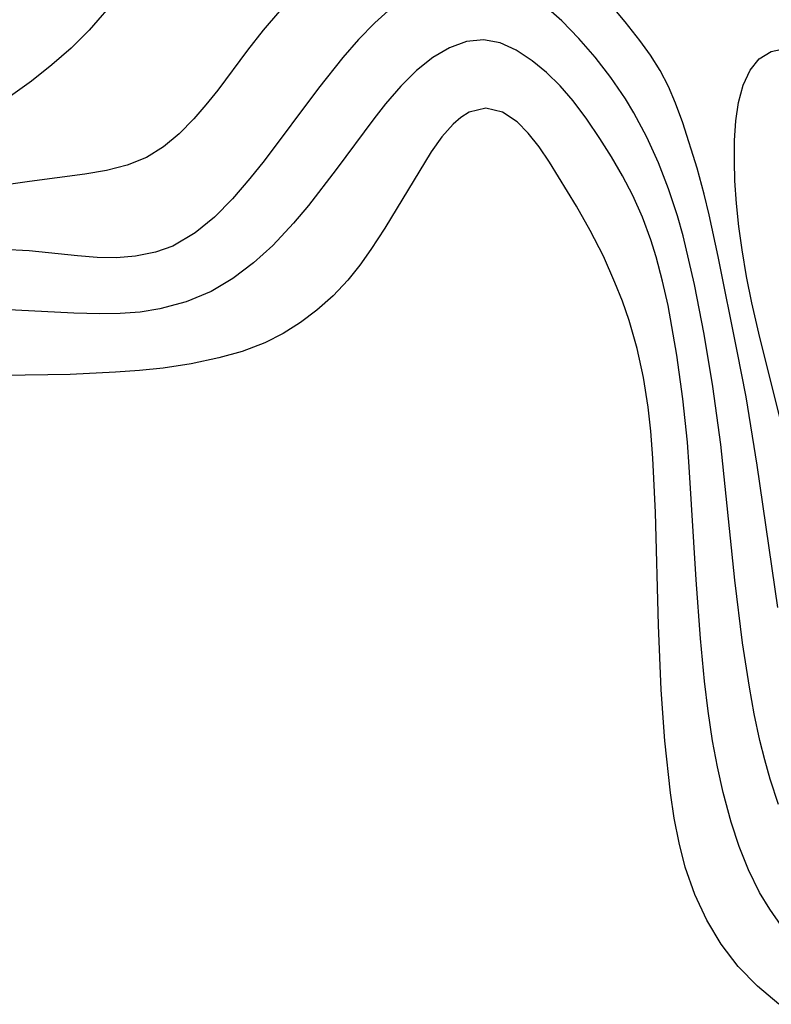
# Model space of a CAD drawing. Header units: metres. Extents: x 1073367 to 1082519, y 1569854 to 1574957.
# Tile 75 of 256: x 1074340 to 1074386, y 1573317 to 1573378. Entities that reach past the tile are written whole.
import ezdxf

# ---------------------------------------------------------------- set-up
doc = ezdxf.new("R2010")
doc.units = ezdxf.units.M
doc.layers.add('CGG_CurvaNivelLidar_v1', color=253, linetype='Continuous', lineweight=30)

msp = doc.modelspace()

# ---------------------------------------------------------------- linework, layer by layer
at = {"layer": 'CGG_CurvaNivelLidar_v1'}
for p, q in [((1074346.9127, 1573381.3421, 63), (1074343.8605, 1573377.8186, 63)), ((1074362.7466, 1573379.2118, 64), (1074361.7004, 1573378.2774, 64)), ((1074373.3867, 1573378.3963, 64), (1074372.3964, 1573379.2832, 64)), ((1074377.3498, 1573378.3324, 63.5), (1074376.3875, 1573379.4817, 63.5)), ((1074355.7463, 1573379.0113, 63.5), (1074354.7335, 1573377.8305, 63.5)), ((1074361.7004, 1573378.2774, 64), (1074360.6945, 1573377.2353, 64)), ((1074374.4552, 1573377.3084, 64), (1074373.3867, 1573378.3963, 64)), ((1074378.2698, 1573377.1658, 63.5), (1074377.3498, 1573378.3324, 63.5)), ((1074343.8605, 1573377.8186, 63), (1074342.7406, 1573376.7038, 63)), ((1074354.7335, 1573377.8305, 63.5), (1074353.7595, 1573376.5782, 63.5)), ((1074360.6945, 1573377.2353, 64), (1074359.7199, 1573376.1147, 64)), ((1074367.4343, 1573377.1066, 64.5), (1074366.3772, 1573376.7269, 64.5)), ((1074368.4941, 1573377.215, 64.5), (1074367.4343, 1573377.1066, 64.5)), ((1074369.5303, 1573377.021, 64.5), (1074368.4941, 1573377.215, 64.5)), ((1074370.5491, 1573376.5704, 64.5), (1074369.5303, 1573377.021, 64.5)), ((1074375.4837, 1573376.1296, 64), (1074374.4552, 1573377.3084, 64)), ((1074378.9359, 1573376.2524, 63.5), (1074378.2698, 1573377.1658, 63.5)), ((1074342.7406, 1573376.7038, 63), (1074341.5376, 1573375.6474, 63)), ((1074353.7595, 1573376.5782, 63.5), (1074351.8957, 1573374.0776, 63.5)), ((1074366.3772, 1573376.7269, 64.5), (1074365.3404, 1573376.1199, 64.5)), ((1074371.5471, 1573375.9158, 64.5), (1074370.5491, 1573376.5704, 64.5)), ((1074376.4598, 1573374.8721, 64), (1074375.4837, 1573376.1296, 64)), ((1074379.5372, 1573375.303, 63.5), (1074378.9359, 1573376.2524, 63.5)), ((1074385.7292, 1573376.0273, 63), (1074386.4763, 1573376.4813, 63)), ((1074386.4763, 1573376.4813, 63), (1074387.344, 1573376.6728, 63)), ((1074341.5376, 1573375.6474, 63), (1074340.2681, 1573374.6423, 63)), ((1074359.7199, 1573376.1147, 64), (1074358.1906, 1573374.1961, 64)), ((1074365.3404, 1573376.1199, 64.5), (1074364.3172, 1573375.3022, 64.5)), ((1074372.4263, 1573375.1835, 64.5), (1074371.5471, 1573375.9158, 64.5)), ((1074385.1471, 1573375.3176, 63), (1074385.7292, 1573376.0273, 63)), ((1074364.3172, 1573375.3022, 64.5), (1074363.3317, 1573374.3269, 64.5)), ((1074373.2776, 1573374.3406, 64.5), (1074372.4263, 1573375.1835, 64.5)), ((1074380.0492, 1573374.3048, 63.5), (1074379.5372, 1573375.303, 63.5)), ((1074384.7174, 1573374.3958, 63), (1074385.1471, 1573375.3176, 63)), ((1074340.2681, 1573374.6423, 63), (1074338.194, 1573373.1736, 63)), ((1074363.3317, 1573374.3269, 64.5), (1074362.3828, 1573373.2306, 64.5)), ((1074374.093, 1573373.4036, 64.5), (1074373.2776, 1573374.3406, 64.5)), ((1074377.3673, 1573373.5412, 64), (1074376.4598, 1573374.8721, 64)), ((1074380.497, 1573373.2534, 63.5), (1074380.0492, 1573374.3048, 63.5)), ((1074384.4241, 1573373.3101, 63), (1074384.7174, 1573374.3958, 63)), ((1074351.8957, 1573374.0776, 63.5), (1074351.1606, 1573373.1567, 63.5)), ((1074358.1906, 1573374.1961, 64), (1074354.7871, 1573369.6706, 64)), ((1074351.1606, 1573373.1567, 63.5), (1074350.4062, 1573372.2868, 63.5)), ((1074362.3828, 1573373.2306, 64.5), (1074361.6463, 1573372.2867, 64.5)), ((1074374.9538, 1573372.2647, 64.5), (1074374.093, 1573373.4036, 64.5)), ((1074377.8969, 1573372.6647, 64), (1074377.3673, 1573373.5412, 64)), ((1074380.9452, 1573372.0438, 63.5), (1074380.497, 1573373.2534, 63.5)), ((1074384.2598, 1573372.1683, 63), (1074384.4241, 1573373.3101, 63)), ((1074367.6089, 1573372.6925, 65), (1074367.0925, 1573372.373, 65)), ((1074368.6537, 1573372.9566, 65), (1074367.6089, 1573372.6925, 65)), ((1074369.6884, 1573372.7003, 65), (1074368.6537, 1573372.9566, 65)), ((1074370.5941, 1573372.0946, 65), (1074369.6884, 1573372.7003, 65)), ((1074378.7069, 1573371.1342, 64), (1074377.8969, 1573372.6647, 64)), ((1074350.4062, 1573372.2868, 63.5), (1074349.481, 1573371.3439, 63.5)), ((1074361.6463, 1573372.2867, 64.5), (1074359.2969, 1573369.115, 64.5)), ((1074366.5939, 1573371.948, 65), (1074365.897, 1573371.164, 65)), ((1074367.0925, 1573372.373, 65), (1074366.5939, 1573371.948, 65)), ((1074371.2967, 1573371.3907, 65), (1074370.5941, 1573372.0946, 65)), ((1074375.7758, 1573371.0537, 64.5), (1074374.9538, 1573372.2647, 64.5)), ((1074381.842, 1573369.2043, 63.5), (1074380.9452, 1573372.0438, 63.5)), ((1074384.1831, 1573370.9401, 63), (1074384.2598, 1573372.1683, 63)), ((1074349.481, 1573371.3439, 63.5), (1074348.5044, 1573370.5262, 63.5)), ((1074371.9719, 1573370.5413, 65), (1074371.2967, 1573371.3907, 65)), ((1074365.897, 1573371.164, 65), (1074365.2297, 1573370.2313, 65)), ((1074376.4971, 1573369.9109, 64.5), (1074375.7758, 1573371.0537, 64.5)), ((1074379.4255, 1573369.5435, 64), (1074378.7069, 1573371.1342, 64)), ((1074384.1726, 1573369.6463, 63), (1074384.1831, 1573370.9401, 63)), ((1074348.5044, 1573370.5262, 63.5), (1074347.4561, 1573369.8724, 63.5)), ((1074365.2297, 1573370.2313, 65), (1074362.3354, 1573365.458, 65)), ((1074372.6283, 1573369.5826, 65), (1074371.9719, 1573370.5413, 65)), ((1074346.2459, 1573369.3851, 63.5), (1074344.9503, 1573369.0594, 63.5)), ((1074347.4561, 1573369.8724, 63.5), (1074346.2459, 1573369.3851, 63.5)), ((1074354.7871, 1573369.6706, 64), (1074353.9013, 1573368.5568, 64)), ((1074374.3004, 1573366.8418, 65), (1074372.6283, 1573369.5826, 65)), ((1074377.1835, 1573368.7294, 64.5), (1074376.4971, 1573369.9109, 64.5)), ((1074380.0603, 1573367.906, 64), (1074379.4255, 1573369.5435, 64)), ((1074384.2089, 1573368.4204, 63), (1074384.1726, 1573369.6463, 63)), ((1074343.5869, 1573368.828, 63.5), (1074340.1354, 1573368.3808, 63.5)), ((1074344.9503, 1573369.0594, 63.5), (1074343.5869, 1573368.828, 63.5)), ((1074359.2969, 1573369.115, 64.5), (1074357.56, 1573366.8768, 64.5)), ((1074382.2821, 1573367.5762, 63.5), (1074381.842, 1573369.2043, 63.5)), ((1074340.1354, 1573368.3808, 63.5), (1074338.6741, 1573368.1586, 63.5)), ((1074353.9013, 1573368.5568, 64), (1074352.8181, 1573367.2926, 64)), ((1074377.8172, 1573367.5064, 64.5), (1074377.1835, 1573368.7294, 64.5)), ((1074384.3038, 1573367.0051, 63), (1074384.2089, 1573368.4204, 63)), ((1074380.6126, 1573366.2305, 64), (1074380.0603, 1573367.906, 64)), ((1074382.5905, 1573366.2915, 63.5), (1074382.2821, 1573367.5762, 63.5)), ((1074352.8181, 1573367.2926, 64), (1074351.6908, 1573366.1441, 64)), ((1074378.4234, 1573366.1386, 64.5), (1074377.8172, 1573367.5064, 64.5)), ((1074384.4525, 1573365.563, 63), (1074384.3038, 1573367.0051, 63)), ((1074357.56, 1573366.8768, 64.5), (1074356.6282, 1573365.7677, 64.5)), ((1074375.1712, 1573365.3085, 65), (1074374.3004, 1573366.8418, 65)), ((1074383.1525, 1573363.6827, 63.5), (1074382.5905, 1573366.2915, 63.5)), ((1074351.6908, 1573366.1441, 64), (1074350.4928, 1573365.1606, 64)), ((1074356.6282, 1573365.7677, 64.5), (1074355.3382, 1573364.3845, 64.5)), ((1074378.9476, 1573364.7257, 64.5), (1074378.4234, 1573366.1386, 64.5)), ((1074380.9638, 1573364.9873, 64), (1074380.6126, 1573366.2305, 64)), ((1074350.4928, 1573365.1606, 64), (1074349.0812, 1573364.3432, 64)), ((1074362.3354, 1573365.458, 65), (1074361.4697, 1573364.1298, 65)), ((1074375.9857, 1573363.7126, 65), (1074375.1712, 1573365.3085, 65)), ((1074384.6516, 1573364.1041, 63), (1074384.4525, 1573365.563, 63)), ((1074379.2795, 1573363.6701, 64.5), (1074378.9476, 1573364.7257, 64.5)), ((1074381.6859, 1573361.9336, 64), (1074380.9638, 1573364.9873, 64)), ((1074340.1126, 1573364.0323, 64), (1074338.4741, 1573364.1222, 64)), ((1074343.1304, 1573363.7223, 64), (1074340.1126, 1573364.0323, 64)), ((1074347.9993, 1573363.9492, 64), (1074346.759, 1573363.6997, 64)), ((1074349.0812, 1573364.3432, 64), (1074347.9993, 1573363.9492, 64)), ((1074355.3382, 1573364.3845, 64.5), (1074354.1284, 1573363.2831, 64.5)), ((1074361.4697, 1573364.1298, 65), (1074360.7757, 1573363.1462, 65)), ((1074384.9339, 1573362.4469, 63), (1074384.6516, 1573364.1041, 63)), ((1074344.3635, 1573363.632, 64), (1074343.1304, 1573363.7223, 64)), ((1074345.5752, 1573363.6137, 64), (1074344.3635, 1573363.632, 64)), ((1074346.759, 1573363.6997, 64), (1074345.5752, 1573363.6137, 64)), ((1074354.1284, 1573363.2831, 64.5), (1074352.8424, 1573362.3148, 64.5)), ((1074376.7075, 1573362.0703, 65), (1074375.9857, 1573363.7126, 65)), ((1074379.6877, 1573362.1458, 64.5), (1074379.2795, 1573363.6701, 64.5)), ((1074384.3521, 1573357.7791, 63.5), (1074383.1525, 1573363.6827, 63.5)), ((1074360.7757, 1573363.1462, 65), (1074360.0309, 1573362.2106, 65)), ((1074352.8424, 1573362.3148, 64.5), (1074351.4761, 1573361.5077, 64.5)), ((1074360.0309, 1573362.2106, 65), (1074359.0989, 1573361.228, 65)), ((1074377.1773, 1573360.8956, 65), (1074376.7075, 1573362.0703, 65)), ((1074380.0272, 1573360.6229, 64.5), (1074379.6877, 1573362.1458, 64.5)), ((1074385.2702, 1573360.7859, 63), (1074384.9339, 1573362.4469, 63)), ((1074351.4761, 1573361.5077, 64.5), (1074349.9196, 1573360.8525, 64.5)), ((1074382.2844, 1573358.8426, 64), (1074381.6859, 1573361.9336, 64)), ((1074349.9196, 1573360.8525, 64.5), (1074348.2852, 1573360.4116, 64.5)), ((1074359.0989, 1573361.228, 65), (1074358.0864, 1573360.3313, 65)), ((1074377.603, 1573359.6966, 65), (1074377.1773, 1573360.8956, 65)), ((1074385.7035, 1573358.9117, 63), (1074385.2702, 1573360.7859, 63)), ((1074342.9008, 1573360.1522, 64.5), (1074338.4611, 1573360.377, 64.5)), ((1074344.5258, 1573360.0996, 64.5), (1074342.9008, 1573360.1522, 64.5)), ((1074347.0542, 1573360.2202, 64.5), (1074345.799, 1573360.122, 64.5)), ((1074348.2852, 1573360.4116, 64.5), (1074347.0542, 1573360.2202, 64.5)), ((1074358.0864, 1573360.3313, 65), (1074357.0622, 1573359.5582, 65)), ((1074380.5716, 1573357.5301, 64.5), (1074380.0272, 1573360.6229, 64.5)), ((1074345.799, 1573360.122, 64.5), (1074344.5258, 1573360.0996, 64.5)), ((1074357.0622, 1573359.5582, 65), (1074355.9814, 1573358.8741, 65)), ((1074378.1003, 1573357.9373, 65), (1074377.603, 1573359.6966, 65)), ((1074388.1516, 1573349.0082, 63), (1074385.7035, 1573358.9117, 63)), ((1074354.8429, 1573358.2963, 65), (1074353.4329, 1573357.7666, 65)), ((1074355.9814, 1573358.8741, 65), (1074354.8429, 1573358.2963, 65)), ((1074382.833, 1573355.5629, 64), (1074382.2844, 1573358.8426, 64)), ((1074353.4329, 1573357.7666, 65), (1074351.9586, 1573357.3567, 65)), ((1074378.4846, 1573356.1277, 65), (1074378.1003, 1573357.9373, 65)), ((1074384.898, 1573354.9351, 63.5), (1074384.3521, 1573357.7791, 63.5)), ((1074351.9586, 1573357.3567, 65), (1074350.2439, 1573356.9887, 65)), ((1074380.9488, 1573354.8041, 64.5), (1074380.5716, 1573357.5301, 64.5)), ((1074345.5186, 1573356.4577, 65), (1074342.676, 1573356.3274, 65)), ((1074347.0101, 1573356.5631, 65), (1074345.5186, 1573356.4577, 65)), ((1074348.4822, 1573356.7148, 65), (1074347.0101, 1573356.5631, 65)), ((1074350.2439, 1573356.9887, 65), (1074348.4822, 1573356.7148, 65)), ((1074342.676, 1573356.3274, 65), (1074338.4776, 1573356.2493, 65)), ((1074378.7761, 1573354.2824, 65), (1074378.4846, 1573356.1277, 65)), ((1074383.3297, 1573351.9587, 64), (1074382.833, 1573355.5629, 64)), ((1074381.2351, 1573352.0935, 64.5), (1074380.9488, 1573354.8041, 64.5)), ((1074385.5949, 1573350.6493, 63.5), (1074384.898, 1573354.9351, 63.5)), ((1074378.9496, 1573352.7907, 65), (1074378.7761, 1573354.2824, 65)), ((1074379.0862, 1573351.1036, 65), (1074378.9496, 1573352.7907, 65)), ((1074381.3562, 1573350.5479, 64.5), (1074381.2351, 1573352.0935, 64.5)), ((1074384.2082, 1573343.4746, 64), (1074383.3297, 1573351.9587, 64)), ((1074379.2392, 1573347.7001, 65), (1074379.0862, 1573351.1036, 65)), ((1074381.7754, 1573343.5039, 64.5), (1074381.3562, 1573350.5479, 64.5)), ((1074386.8926, 1573341.7722, 63.5), (1074385.5949, 1573350.6493, 63.5)), ((1074379.4285, 1573340.6603, 65), (1074379.2392, 1573347.7001, 65)), ((1074382.0519, 1573339.8352, 64.5), (1074381.7754, 1573343.5039, 64.5)), ((1074384.6821, 1573339.5572, 64), (1074384.2082, 1573343.4746, 64)), ((1074379.5977, 1573336.6397, 65), (1074379.4285, 1573340.6603, 65)), ((1074382.306, 1573337.17, 64.5), (1074382.0519, 1573339.8352, 64.5)), ((1074385.1081, 1573336.8024, 64), (1074384.6821, 1573339.5572, 64)), ((1074382.5336, 1573335.3006, 64.5), (1074382.306, 1573337.17, 64.5)), ((1074385.4132, 1573335.1307, 64), (1074385.1081, 1573336.8024, 64)), ((1074379.8239, 1573333.4436, 65), (1074379.5977, 1573336.6397, 65)), ((1074382.813, 1573333.4477, 64.5), (1074382.5336, 1573335.3006, 64.5)), ((1074385.7639, 1573333.4756, 64), (1074385.4132, 1573335.1307, 64)), ((1074380.179, 1573330.1941, 65), (1074379.8239, 1573333.4436, 65)), ((1074383.1121, 1573331.8238, 64.5), (1074382.813, 1573333.4477, 64.5)), ((1074386.0644, 1573332.2537, 64), (1074385.7639, 1573333.4756, 64)), ((1074386.4044, 1573331.0473, 64), (1074386.0644, 1573332.2537, 64)), ((1074383.4661, 1573330.2228, 64.5), (1074383.1121, 1573331.8238, 64.5)), ((1074386.9283, 1573329.4627, 64), (1074386.4044, 1573331.0473, 64)), ((1074380.4138, 1573328.617, 65), (1074380.179, 1573330.1941, 65)), ((1074383.9683, 1573328.3682, 64.5), (1074383.4661, 1573330.2228, 64.5)), ((1074380.7114, 1573327.0688, 65), (1074380.4138, 1573328.617, 65)), ((1074384.4721, 1573326.8522, 64.5), (1074383.9683, 1573328.3682, 64.5)), ((1074381.095, 1573325.5592, 65), (1074380.7114, 1573327.0688, 65)), ((1074385.0609, 1573325.3855, 64.5), (1074384.4721, 1573326.8522, 64.5)), ((1074381.6903, 1573323.8449, 65), (1074381.095, 1573325.5592, 65)), ((1074385.75, 1573323.9817, 64.5), (1074385.0609, 1573325.3855, 64.5)), ((1074386.3787, 1573322.9255, 64.5), (1074385.75, 1573323.9817, 64.5)), ((1074382.4405, 1573322.2455, 65), (1074381.6903, 1573323.8449, 65)), ((1074387.0841, 1573321.9253, 64.5), (1074386.3787, 1573322.9255, 64.5)), ((1074383.349, 1573320.7452, 65), (1074382.4405, 1573322.2455, 65)), ((1074384.4164, 1573319.3623, 65), (1074383.349, 1573320.7452, 65)), ((1074385.6227, 1573318.1293, 65), (1074384.4164, 1573319.3623, 65)), ((1074386.9446, 1573316.9951, 65), (1074385.6227, 1573318.1293, 65))]:
    msp.add_line(p, q, dxfattribs=at)

doc.saveas('drawing.dxf')
